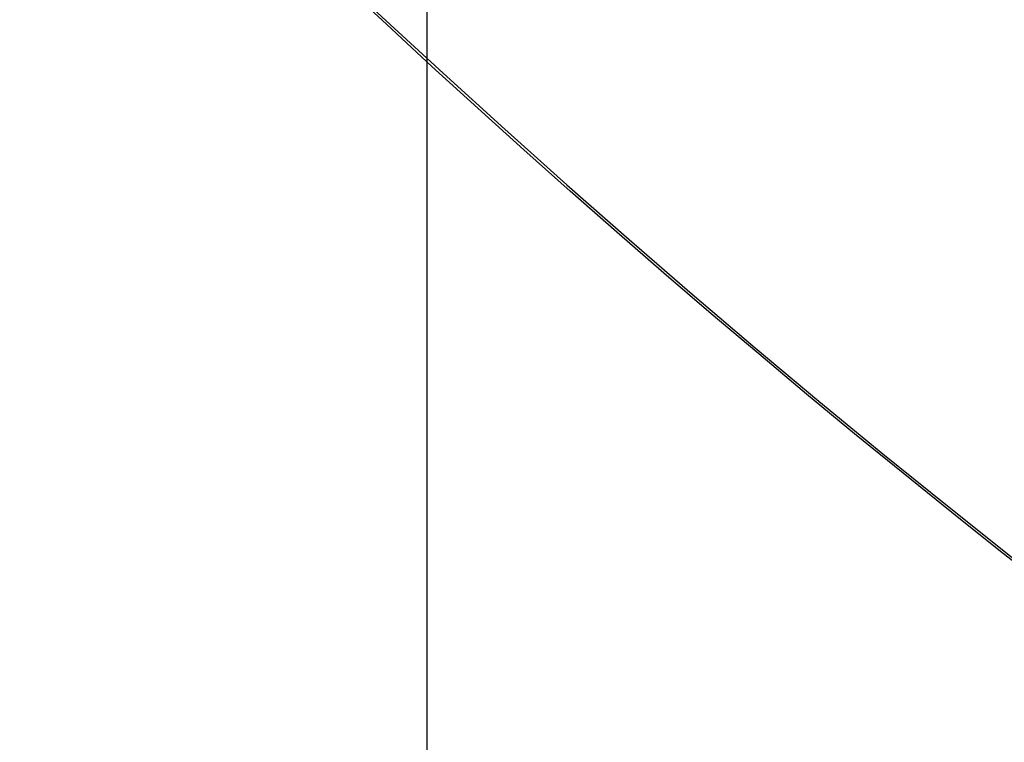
# Model space of a CAD drawing. Header units: millimetres. Extents: x -42 to 129, y -23 to 94.
# Tile 7 of 256: x -27.555 to -26.973, y 30.673 to 31.1. Entities that reach past the tile are written whole.
import ezdxf

# ---------------------------------------------------------------- set-up
doc = ezdxf.new("R2010")
doc.units = ezdxf.units.MM
doc.layers.add('NEGRO', color=7, linetype='Continuous')
doc.layers.add('NOGAL', color=7, linetype='Continuous')

msp = doc.modelspace()

# ---------------------------------------------------------------- linework, layer by layer
at = {"layer": 'NEGRO', "color": 254, "true_color": 0xcbd2ef, "extrusion": (0, 0, -1)}
for centre, radius, start, end in [((23.25025, 35.49169, 173.5), 6, 202.477326, 22.477326), ((23.25025, 35.49169, 158.2), 6, 202.477326, 22.477326), ((23.25025, 35.49169, 158.2), 4.8, 202.47733, 22.47733), ((23.25025, 35.49169, 158.2), 4.8, 202.47733, 22.47733), ((23.25025, 35.49169, 168.5), 4, 202.47733, 22.47733)]:
    msp.add_arc(centre, radius, start, end, dxfattribs=at)
at = {"layer": 'NEGRO', "color": 254, "true_color": 0xcbd2ef}
for centre, radius, start, end in [((-23.25025, 35.49169, -158.2), 6, 157.522674, 337.522674), ((-23.25025, 35.49169, -173.5), 6, 157.522674, 337.522674), ((-23.25025, 35.49169, -165.85), 6, 157.522674, 337.522674), ((-23.25025, 35.49169, -159.5), 4.8, 157.52267, 337.52267), ((-23.25025, 35.49169, -159.5), 4.8, 157.52267, 337.52267), ((-23.25025, 35.49169, -158.85), 4.8, 157.52267, 337.52267)]:
    msp.add_arc(centre, radius, start, end, dxfattribs=at)
for points in [[(-27.31415, 49.75559, 175), (-27.31415, 21.22779, 175)], [(-27.31415, 47.63427, 173.5), (-27.31415, 23.34911, 173.5)], [(-13.05025, 35.49169, -175), (-31.05025, 17.49169, -175)], [(-13.05025, 35.49169, -175), (-31.05025, 17.49169, -175)], [(-13.05025, 35.49169, 175), (-31.05025, 17.49169, 175)], [(-31.05025, 17.49169, 175), (-13.05025, 35.49169, 175)], [(-27.31415, 34.94854, -175), (-27.31415, 21.22779, -175)], [(-27.31415, 34.94854, -173.5), (-27.31415, 23.34911, -173.5)]]:
    msp.add_open_spline(points, degree=1, dxfattribs=at)
at = {"layer": 'NOGAL', "color": 254, "true_color": 0xcbd2ef}
for points in [[(10.99138, 22.76377, 180), (-28.6066, 62.36175, 180)], [(-28.6066, 62.36175, 180), (10.99138, 22.76377, 180)], [(8.16295, 19.93534, 180), (-31.43503, 59.53332, 180)], [(5.33452, 17.10692, 180), (-34.26346, 56.7049, 180)], [(5.33452, 17.10692, 180), (-34.26346, 56.7049, 180)], [(5.33452, 53.87647, -180), (-34.26346, 14.27849, -180)], [(-34.26346, 14.27849, -180), (5.33452, 53.87647, -180)], [(8.16295, 51.04804, -180), (-31.43503, 11.45006, -180)], [(-28.6066, 8.62164, -180), (10.99138, 48.21962, -180)], [(-28.6066, 8.62164, -180), (10.99138, 48.21962, -180)], [(-34.26346, 14.27849, 180), (-13.05025, 35.49169, 180)], [(-13.05025, 35.49169, 180), (-34.26346, 14.27849, 180)], [(-13.05025, 35.49169), (-34.26346, 14.27849)], [(-13.05025, 35.49169, 123.4), (-28.96016, 19.58179, 123.4)], [(-28.96016, 19.58179, 173.4), (-13.05025, 35.49169, 173.4)], [(-13.05025, 35.49169, 173.4), (-28.96016, 19.58179, 173.4)], [(-28.96016, 19.58179, 123.4), (-13.05025, 35.49169, 123.4)], [(-11.63604, 34.07748, 173.4), (-27.54594, 18.16758, 173.4)], [(-27.54594, 18.16758, 123.4), (-11.63604, 34.07748, 123.4)], [(-31.43503, 11.45006, 180), (-10.22183, 32.66327, 180)], [(-10.22183, 32.66327, 148.4), (-28.25305, 14.63204, 148.4)]]:
    msp.add_open_spline(points, degree=1, dxfattribs=at)

doc.saveas('drawing.dxf')
